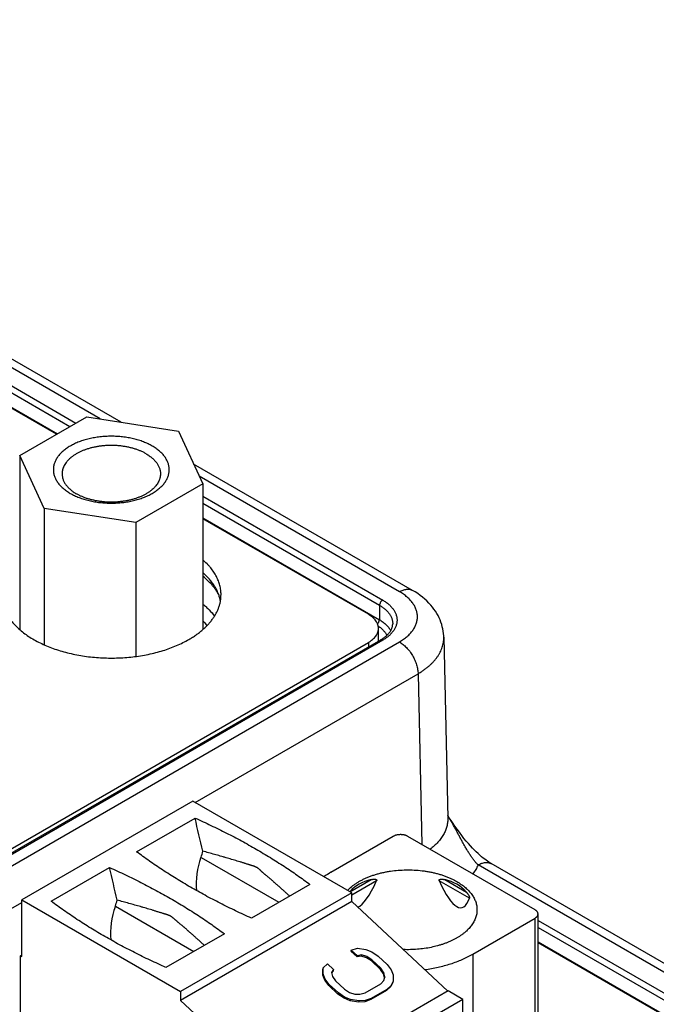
# Model space of a CAD drawing. Header units: inches. Extents: x 0 to 34, y 0 to 22.
# Tile 105 of 116: x 30.6 to 31.3, y 14.2 to 15.3. Entities that reach past the tile are written whole.
import ezdxf

# ---------------------------------------------------------------- set-up
doc = ezdxf.new("R2010")
doc.units = ezdxf.units.IN
doc.header["$LTSCALE"] = 1.87
doc.header["$MEASUREMENT"] = 0
doc.layers.get('0').update_dxf_attribs({"linetype": 'CONTINUOUS'})

msp = doc.modelspace()

# ---------------------------------------------------------------- linework, layer by layer
at = {"color": 7, "linetype": 'CONTINUOUS'}
for p, q in [((30.6929, 14.8167), (29.899, 15.2751)), ((30.6689, 14.8204), (29.884, 15.2736)), ((29.9254, 15.2212), (30.6346, 14.8117)), ((29.9289, 15.2272), (30.6415, 14.8157)), ((30.6193, 14.8029), (29.9171, 15.2084)), ((29.9251, 15.2049), (30.6203, 14.8035)), ((30.5774, 14.7787), (30.6538, 14.8228)), ((30.6538, 14.8228), (30.7581, 14.8066)), ((30.7581, 14.8066), (30.786, 14.7464)), ((30.6054, 14.7185), (30.5774, 14.7787)), ((30.5774, 14.7787), (30.5774, 14.5804)), ((31.0249, 14.6251), (30.7755, 14.769)), ((31.0099, 14.6236), (30.7819, 14.7552)), ((30.786, 14.7464), (30.7097, 14.7023)), ((30.786, 14.7464), (30.786, 14.5804)), ((30.786, 14.7323), (30.9908, 14.614)), ((30.7097, 14.7023), (30.6054, 14.7185)), ((30.6054, 14.7185), (30.6054, 14.563)), ((30.786, 14.7243), (30.9873, 14.6081)), ((30.786, 14.7078), (30.987, 14.5917)), ((30.9745, 14.5978), (30.786, 14.7066)), ((30.7097, 14.7023), (30.7097, 14.5498)), ((30.9873, 14.6081), (30.987, 14.5917)), ((30.986, 14.5672), (30.986, 14.5818)), ((31.0603, 14.5717), (31.065, 14.3657)), ((28.6866, 13.2447), (30.9745, 14.5657)), ((30.9883, 14.5685), (28.6959, 13.2449)), ((30.9908, 14.5683), (28.6983, 13.2447)), ((28.7016, 13.2337), (31.0099, 14.5664)), ((30.9745, 14.5657), (30.9745, 14.5606)), ((30.7772, 14.3835), (31.0311, 14.5301)), ((31.0311, 14.5301), (31.0355, 14.3357)), ((30.7745, 14.385), (30.5797, 14.2725)), ((30.9555, 14.2806), (30.7745, 14.385)), ((30.7106, 14.3273), (30.7772, 14.3657)), ((31.0028, 14.3449), (30.9319, 14.3039)), ((31.1643, 14.2613), (31.0195, 14.3449)), ((30.7839, 14.321), (30.8727, 14.2698)), ((31.814, 13.8997), (31.0995, 14.3123)), ((31.829, 13.9012), (31.1145, 14.3138)), ((30.6132, 14.271), (30.6797, 14.3094)), ((30.908, 14.2901), (30.8415, 14.2517)), ((30.9535, 14.2817), (30.9776, 14.2956)), ((30.9839, 14.2944), (30.9555, 14.278)), ((31.0897, 14.2745), (31.0551, 14.2944)), ((31.0614, 14.2956), (31.0862, 14.2813)), ((30.9555, 14.2806), (30.7606, 14.1681)), ((30.9555, 14.2706), (30.9555, 14.2806)), ((28.7228, 13.1974), (30.5797, 14.2695)), ((30.5797, 14.2725), (30.7606, 14.1681)), ((30.5797, 14.2082), (30.5797, 14.2725)), ((30.9555, 14.2706), (30.7606, 14.1581)), ((30.9555, 14.2706), (31.0651, 14.1686)), ((30.6864, 14.2653), (30.7757, 14.2137)), ((31.1677, 14.0358), (31.1677, 14.2565)), ((31.0933, 14.2107), (31.1643, 14.2516)), ((31.1643, 14.0363), (31.1643, 14.2516)), ((31.1677, 14.2491), (31.7936, 13.8878)), ((30.8106, 14.2339), (30.744, 14.1955)), ((31.1677, 14.2411), (31.7901, 13.8818)), ((31.1677, 14.2247), (31.7899, 13.8654)), ((31.7776, 13.8714), (31.1677, 14.2235)), ((30.5783, 14.209), (30.5797, 14.2099)), ((30.955, 14.2154), (30.9546, 14.2141)), ((30.9616, 14.2076), (30.9546, 14.2141)), ((30.955, 14.2154), (30.9621, 14.2177)), ((30.962, 14.2089), (30.955, 14.2154)), ((30.9667, 14.2099), (30.962, 14.2089)), ((30.9621, 14.2177), (30.9715, 14.2161)), ((30.9667, 14.2099), (30.9663, 14.2086)), ((30.9726, 14.208), (30.9667, 14.2099)), ((30.9715, 14.2161), (30.9785, 14.2132)), ((30.9785, 14.2132), (30.9855, 14.2085)), ((31.0933, 14.2107), (31.0933, 14.0243)), ((30.5783, 14.209), (30.5797, 14.2082)), ((30.5783, 14.0997), (30.5783, 14.209)), ((30.923, 14.1951), (30.9278, 14.1996)), ((30.9278, 14.1996), (30.9348, 14.1932)), ((30.962, 14.2089), (30.9616, 14.2076)), ((30.9663, 14.2086), (30.9616, 14.2076)), ((30.9722, 14.2067), (30.9663, 14.2086)), ((30.9726, 14.208), (30.9722, 14.2067)), ((30.978, 14.2031), (30.9722, 14.2067)), ((30.9784, 14.2044), (30.9726, 14.208)), ((30.9784, 14.2044), (30.978, 14.2031)), ((30.9884, 14.1933), (30.978, 14.2031)), ((30.9888, 14.1946), (30.9784, 14.2044)), ((30.9855, 14.2085), (30.9959, 14.1988)), ((30.9959, 14.1988), (31.0005, 14.1927)), ((30.9225, 14.1868), (30.9226, 14.1938)), ((30.9229, 14.1881), (30.9225, 14.1868)), ((30.923, 14.1951), (30.9226, 14.1938)), ((30.9229, 14.1881), (30.923, 14.1951)), ((30.9252, 14.1824), (30.9229, 14.1881)), ((30.9348, 14.1932), (30.9324, 14.19)), ((30.9324, 14.19), (30.9335, 14.1854)), ((30.9343, 14.1919), (30.9325, 14.1894)), ((30.9348, 14.1932), (30.9343, 14.1919)), ((30.9888, 14.1946), (30.9884, 14.1933)), ((30.9919, 14.1883), (30.9884, 14.1933)), ((30.9923, 14.1896), (30.9888, 14.1946)), ((30.9923, 14.1896), (30.9919, 14.1883)), ((30.993, 14.1837), (30.9919, 14.1883)), ((30.9934, 14.185), (30.9923, 14.1896)), ((31.0005, 14.1927), (31.0028, 14.187)), ((30.9248, 14.1811), (30.9225, 14.1868)), ((30.9252, 14.1824), (30.9248, 14.1811)), ((30.9294, 14.175), (30.9248, 14.1811)), ((30.9298, 14.1763), (30.9252, 14.1824)), ((30.9298, 14.1763), (30.9294, 14.175)), ((30.9403, 14.1666), (30.9298, 14.1763)), ((30.9335, 14.1854), (30.9369, 14.1804)), ((30.9369, 14.1804), (30.9474, 14.1707)), ((30.9708, 14.1668), (30.9886, 14.177)), ((30.9886, 14.177), (30.9922, 14.1808)), ((30.9921, 14.1808), (30.993, 14.1837)), ((30.9922, 14.1808), (30.9934, 14.185)), ((30.9934, 14.185), (30.993, 14.1837)), ((31.0023, 14.1786), (30.9999, 14.1737)), ((31.0027, 14.1799), (31.0003, 14.175)), ((31.0027, 14.1799), (31.0023, 14.1786)), ((31.0028, 14.187), (31.0027, 14.1799)), ((30.7606, 14.1681), (30.7606, 14.1581)), ((31.0654, 14.1689), (30.8706, 14.0563)), ((30.9398, 14.1653), (30.9294, 14.175)), ((30.9403, 14.1666), (30.9398, 14.1653)), ((30.9468, 14.1606), (30.9398, 14.1653)), ((30.9472, 14.1619), (30.9403, 14.1666)), ((30.9474, 14.1707), (30.9532, 14.1671)), ((30.9532, 14.1671), (30.959, 14.1652)), ((30.959, 14.1652), (30.9649, 14.1651)), ((30.9649, 14.1651), (30.9708, 14.1668)), ((30.9951, 14.1692), (30.9774, 14.159)), ((30.9955, 14.1705), (30.9778, 14.1603)), ((30.9999, 14.1737), (30.9951, 14.1692)), ((30.9955, 14.1705), (30.9951, 14.1692)), ((31.0003, 14.175), (30.9955, 14.1705)), ((31.0003, 14.175), (30.9999, 14.1737)), ((31.0821, 14.1592), (31.0654, 14.1689)), ((30.7606, 14.1581), (30.8706, 14.0558)), ((31.0821, 14.1592), (30.8873, 14.0467)), ((30.9472, 14.1619), (30.9468, 14.1606)), ((30.9538, 14.1576), (30.9468, 14.1606)), ((30.9543, 14.1589), (30.9472, 14.1619)), ((30.9543, 14.1589), (30.9538, 14.1576)), ((30.9632, 14.1561), (30.9538, 14.1576)), ((30.9636, 14.1574), (30.9543, 14.1589)), ((30.9636, 14.1574), (30.9632, 14.1561)), ((30.9703, 14.1566), (30.9632, 14.1561)), ((30.9707, 14.1579), (30.9636, 14.1574)), ((30.9774, 14.159), (30.9703, 14.1566)), ((30.9707, 14.1579), (30.9703, 14.1566)), ((30.9778, 14.1603), (30.9707, 14.1579)), ((30.9778, 14.1603), (30.9774, 14.159)), ((31.0821, 13.9567), (31.0821, 14.1592))]:
    msp.add_line(p, q, dxfattribs=at)
for points in [[(31.0603, 14.5717), (31.0603, 14.5734), (31.0601, 14.576), (31.0597, 14.5786), (31.0593, 14.5812), (31.0587, 14.5837), (31.058, 14.5863), (31.0571, 14.5888), (31.0562, 14.5914), (31.0551, 14.5939), (31.0538, 14.5964), (31.0524, 14.5988), (31.0509, 14.6013), (31.0492, 14.6037), (31.0474, 14.6061), (31.0455, 14.6084), (31.0433, 14.6107), (31.0411, 14.613), (31.0387, 14.6152), (31.0361, 14.6174), (31.0335, 14.6194), (31.0307, 14.6214), (31.0277, 14.6233), (31.0249, 14.6251)], [(31.1145, 14.3138), (31.1132, 14.3145), (31.1118, 14.3154), (31.1103, 14.3165), (31.1087, 14.3176), (31.107, 14.3188), (31.1052, 14.3202), (31.1034, 14.3217), (31.1015, 14.3234), (31.0995, 14.3252), (31.0974, 14.3271), (31.0953, 14.3292), (31.0931, 14.3315), (31.0908, 14.334), (31.0885, 14.3366), (31.086, 14.3395), (31.0834, 14.3426), (31.0808, 14.346), (31.0781, 14.3495), (31.0755, 14.353), (31.0731, 14.3564), (31.0709, 14.3596), (31.0687, 14.3628), (31.0667, 14.3659), (31.0649, 14.3686)]]:
    msp.add_lwpolyline(points, dxfattribs=at)
msp.add_arc((30.9814, 14.2179), 0.0993, 119.9282, 125.4032, dxfattribs=at)
for centre, major_axis, ratio, start_param, end_param in [((30.3322, 13.7499), (-0.4737, 2.5404), 0.21745, -1.381972, -1.366714), ((30.7638, 14.3321), (0.007, 0.0315), 0.697552, -1.771909, -1.547079), ((30.8216, 14.3003), (0.0131, 0.059), 0.697552, 1.369683, 2.015444), ((30.2348, 13.6937), (-0.4737, 2.5404), 0.21745, -1.381764, -1.366714), ((31.0195, 14.221), (-0.0664, 0.0607), 0.697916, -0.441302, -0.003667), ((31.0195, 14.6628), (0.0609, 0.3992), 0.124891, -3.066505, -2.726142), ((31.0195, 14.6628), (-0.0609, 0.3992), 0.124891, -3.557043, -2.92545), ((31.0195, 14.221), (0.0664, 0.0607), 0.697916, 6.276337, 6.724487), ((30.6662, 14.2764), (0.007, 0.0315), 0.697552, -1.771909, -1.548119), ((30.7241, 14.2445), (0.0131, 0.059), 0.697552, 1.369683, 2.024596)]:
    msp.add_ellipse(centre, major_axis=major_axis, ratio=ratio, start_param=start_param, end_param=end_param, dxfattribs=at)
for points, knots in [([(30.7284, 14.7895), (30.7268, 14.7904), (30.7235, 14.7921), (30.7183, 14.7943), (30.7128, 14.7963), (30.7069, 14.7978), (30.7008, 14.7991), (30.6946, 14.8), (30.6882, 14.8005), (30.6817, 14.8007), (30.6753, 14.8005), (30.6689, 14.8), (30.6626, 14.7991), (30.6565, 14.7978), (30.6506, 14.7963), (30.6451, 14.7943), (30.6407, 14.7925), (30.6374, 14.7908), (30.6351, 14.7895), (30.6328, 14.7882), (30.6307, 14.7868), (30.6287, 14.7853), (30.6262, 14.7833), (30.624, 14.7811), (30.622, 14.7789), (30.6207, 14.7772), (30.6196, 14.7754), (30.6185, 14.7736), (30.6177, 14.7718), (30.617, 14.77), (30.6164, 14.7682), (30.616, 14.7663), (30.6158, 14.7644), (30.6157, 14.7626), (30.6158, 14.7607), (30.616, 14.7588), (30.6164, 14.757), (30.617, 14.7551), (30.6177, 14.7533), (30.6185, 14.7515), (30.6196, 14.7497), (30.6207, 14.7479), (30.622, 14.7462), (30.624, 14.744), (30.6262, 14.7418), (30.6287, 14.7398), (30.6314, 14.7378), (30.6336, 14.7365), (30.635, 14.7356)], [0, 0, 0, 0, 0.032542, 0.066542, 0.101862, 0.138327, 0.175739, 0.213878, 0.252511, 0.291393, 0.330275, 0.368908, 0.407048, 0.44446, 0.480925, 0.516244, 0.550244, 0.566708, 0.582793, 0.598488, 0.613785, 0.62868, 0.643171, 0.670949, 0.684265, 0.697217, 0.709826, 0.722119, 0.734129, 0.745893, 0.757454, 0.768858, 0.780156, 0.7914, 0.802644, 0.813942, 0.825347, 0.836908, 0.848672, 0.860682, 0.872975, 0.885584, 0.898536, 0.911852, 0.939629, 0.954121, 0.969015, 1, 1, 1, 1]), ([(30.7213, 14.7807), (30.7203, 14.7813), (30.7183, 14.7824), (30.715, 14.7839), (30.7117, 14.7852), (30.7081, 14.7864), (30.7044, 14.7874), (30.7006, 14.7883), (30.6966, 14.789), (30.6926, 14.7896), (30.6886, 14.79), (30.6845, 14.7902), (30.6803, 14.7902), (30.6762, 14.7901), (30.6721, 14.7897), (30.6681, 14.7892), (30.6642, 14.7886), (30.6603, 14.7878), (30.6566, 14.7868), (30.6529, 14.7856), (30.6495, 14.7843), (30.6462, 14.7829), (30.6431, 14.7813), (30.6402, 14.7796), (30.6376, 14.7778), (30.6352, 14.7759), (30.6333, 14.7742), (30.632, 14.7728), (30.6308, 14.7713), (30.6294, 14.7695), (30.6281, 14.7673), (30.6272, 14.7653), (30.6266, 14.7638), (30.6263, 14.7626), (30.626, 14.7614), (30.6259, 14.7602), (30.6257, 14.759), (30.6257, 14.7582), (30.6257, 14.7578)], [0, 0, 0, 0, 0.030664, 0.062385, 0.095097, 0.128718, 0.163155, 0.198301, 0.234045, 0.270265, 0.306836, 0.343628, 0.380508, 0.417344, 0.454003, 0.490355, 0.526271, 0.561629, 0.596315, 0.630218, 0.663243, 0.695303, 0.726326, 0.756255, 0.785054, 0.812707, 0.839222, 0.852066, 0.864641, 0.889019, 0.912459, 0.935095, 0.946167, 0.957102, 0.967926, 0.978665, 0.989347, 1, 1, 1, 1]), ([(30.635, 14.7356), (30.6366, 14.7347), (30.6399, 14.733), (30.6451, 14.7308), (30.6506, 14.7289), (30.6565, 14.7273), (30.6626, 14.726), (30.6689, 14.7251), (30.6753, 14.7246), (30.6817, 14.7244), (30.6882, 14.7246), (30.6946, 14.7251), (30.7008, 14.726), (30.7069, 14.7273), (30.7128, 14.7289), (30.7183, 14.7308), (30.7227, 14.7327), (30.726, 14.7343), (30.7284, 14.7356), (30.7306, 14.7369), (30.7327, 14.7384), (30.7347, 14.7398), (30.7372, 14.7418), (30.7394, 14.744), (30.7414, 14.7462), (30.7427, 14.7479), (30.7439, 14.7497), (30.7449, 14.7515), (30.7458, 14.7533), (30.7465, 14.7551), (30.747, 14.757), (30.7474, 14.7588), (30.7477, 14.7607), (30.7477, 14.7626), (30.7477, 14.7644), (30.7474, 14.7663), (30.747, 14.7682), (30.7465, 14.77), (30.7458, 14.7718), (30.7449, 14.7736), (30.7439, 14.7754), (30.7427, 14.7772), (30.7414, 14.7789), (30.7394, 14.7811), (30.7372, 14.7833), (30.7347, 14.7853), (30.732, 14.7873), (30.7299, 14.7886), (30.7284, 14.7895)], [0, 0, 0, 0, 0.032542, 0.066542, 0.101862, 0.138327, 0.175739, 0.213878, 0.252511, 0.291393, 0.330275, 0.368908, 0.407048, 0.44446, 0.480925, 0.516244, 0.550244, 0.566708, 0.582793, 0.598488, 0.613785, 0.62868, 0.643171, 0.670949, 0.684265, 0.697217, 0.709826, 0.722119, 0.734129, 0.745893, 0.757454, 0.768858, 0.780156, 0.7914, 0.802644, 0.813942, 0.825347, 0.836908, 0.848672, 0.860682, 0.872975, 0.885584, 0.898536, 0.911852, 0.939629, 0.954121, 0.969015, 1, 1, 1, 1]), ([(30.7213, 14.7807), (30.7226, 14.78), (30.7244, 14.7788), (30.7267, 14.7771), (30.7288, 14.7754), (30.7307, 14.7736), (30.7323, 14.7717), (30.7335, 14.7702), (30.7344, 14.7688), (30.7353, 14.7673), (30.736, 14.7657), (30.7367, 14.7642), (30.7371, 14.7626), (30.7375, 14.761), (30.7377, 14.7594), (30.7377, 14.7584), (30.7377, 14.7578)], [0, 0, 0, 0, 0.148536, 0.21994, 0.289409, 0.422571, 0.486408, 0.548496, 0.608941, 0.667873, 0.725447, 0.781844, 0.837266, 0.891937, 0.946098, 1, 1, 1, 1]), ([(30.6257, 14.7578), (30.6257, 14.7573), (30.6258, 14.7563), (30.626, 14.7547), (30.6263, 14.7531), (30.6268, 14.7515), (30.6274, 14.75), (30.6281, 14.7484), (30.629, 14.7469), (30.63, 14.7454), (30.6311, 14.744), (30.6328, 14.7421), (30.6347, 14.7403), (30.6367, 14.7386), (30.639, 14.7369), (30.6408, 14.7357), (30.6421, 14.735)], [0, 0, 0, 0, 0.053902, 0.108063, 0.162734, 0.218156, 0.274553, 0.332127, 0.391059, 0.451504, 0.513592, 0.577429, 0.710591, 0.78006, 0.851464, 1, 1, 1, 1]), ([(30.7377, 14.7578), (30.7377, 14.7575), (30.7377, 14.7567), (30.7376, 14.7555), (30.7374, 14.7543), (30.7371, 14.7531), (30.7368, 14.7519), (30.7362, 14.7504), (30.7353, 14.7484), (30.734, 14.7462), (30.7326, 14.7444), (30.7314, 14.7429), (30.7301, 14.7415), (30.7283, 14.7398), (30.7258, 14.7379), (30.7232, 14.7361), (30.7203, 14.7344), (30.7172, 14.7328), (30.7139, 14.7314), (30.7105, 14.7301), (30.7069, 14.7289), (30.7031, 14.7279), (30.6993, 14.7271), (30.6953, 14.7265), (30.6913, 14.726), (30.6872, 14.7256), (30.6831, 14.7255), (30.679, 14.7255), (30.6749, 14.7257), (30.6708, 14.7261), (30.6668, 14.7267), (30.6629, 14.7274), (30.659, 14.7283), (30.6553, 14.7293), (30.6518, 14.7305), (30.6484, 14.7318), (30.6452, 14.7333), (30.6431, 14.7344), (30.6421, 14.735)], [0, 0, 0, 0, 0.010653, 0.021335, 0.032074, 0.042898, 0.053833, 0.064905, 0.087541, 0.110981, 0.135359, 0.147934, 0.160778, 0.187293, 0.214946, 0.243745, 0.273674, 0.304697, 0.336757, 0.369782, 0.403685, 0.438371, 0.473729, 0.509645, 0.545997, 0.582656, 0.619492, 0.656372, 0.693164, 0.729735, 0.765955, 0.801699, 0.836845, 0.871282, 0.904903, 0.937615, 0.969336, 1, 1, 1, 1]), ([(30.8067, 14.6202), (30.8067, 14.621), (30.8067, 14.6228), (30.8064, 14.6254), (30.806, 14.6281), (30.8054, 14.6307), (30.8047, 14.6333), (30.8037, 14.6359), (30.8027, 14.6384), (30.801, 14.6418), (30.7985, 14.646), (30.7956, 14.65), (30.7929, 14.6532), (30.79, 14.6563), (30.7876, 14.6585), (30.786, 14.66)], [0, 0, 0, 0, 0.056954, 0.114059, 0.171465, 0.229316, 0.287753, 0.346907, 0.406903, 0.467855, 0.592991, 0.723065, 0.790142, 0.858638, 1, 1, 1, 1]), ([(30.8061, 14.6128), (30.8059, 14.6135), (30.8056, 14.615), (30.8051, 14.6171), (30.8044, 14.6193), (30.8034, 14.6221), (30.8018, 14.6257), (30.7995, 14.6298), (30.7967, 14.6339), (30.7941, 14.6371), (30.7918, 14.6397), (30.7893, 14.6422), (30.7874, 14.6441), (30.786, 14.6453)], [0, 0, 0, 0, 0.056673, 0.113777, 0.171404, 0.22964, 0.348231, 0.470176, 0.595971, 0.726016, 0.792743, 0.860637, 1, 1, 1, 1]), ([(30.8036, 14.6214), (30.8026, 14.6232), (30.8002, 14.6267), (30.7961, 14.6318), (30.7913, 14.6366), (30.7878, 14.6396), (30.786, 14.6411)], [0, 0, 0, 0, 0.234464, 0.478778, 0.733785, 1, 1, 1, 1]), ([(31.0099, 14.6236), (31.0105, 14.624), (31.0119, 14.6247), (31.0139, 14.6255), (31.016, 14.6261), (31.0179, 14.6264), (31.0195, 14.6265), (31.0208, 14.6264), (31.0216, 14.6263), (31.0225, 14.6261), (31.0233, 14.6258), (31.0241, 14.6255), (31.0246, 14.6252), (31.0249, 14.6251)], [0, 0, 0, 0, 0.148568, 0.289426, 0.422614, 0.548501, 0.667826, 0.725409, 0.781814, 0.837244, 0.891922, 0.94609, 1, 1, 1, 1]), ([(30.5567, 14.6202), (30.5567, 14.6193), (30.5568, 14.6175), (30.557, 14.6149), (30.5574, 14.6122), (30.558, 14.6096), (30.5588, 14.6069), (30.5597, 14.6043), (30.5608, 14.6017), (30.5625, 14.5983), (30.565, 14.5941), (30.5687, 14.5892), (30.5729, 14.5845), (30.5778, 14.5799), (30.5832, 14.5756), (30.5891, 14.5716), (30.5956, 14.5678), (30.6025, 14.5643), (30.6098, 14.5611), (30.6175, 14.5582), (30.6256, 14.5556), (30.6339, 14.5534), (30.6425, 14.5516), (30.6514, 14.5501), (30.6604, 14.549), (30.6695, 14.5483), (30.6786, 14.548), (30.6878, 14.548), (30.697, 14.5485), (30.7061, 14.5493), (30.715, 14.5505), (30.7238, 14.5521), (30.7323, 14.5541), (30.7406, 14.5564), (30.7485, 14.5591), (30.7561, 14.5621), (30.7633, 14.5654), (30.7679, 14.5679), (30.7701, 14.5691)], [0, 0, 0, 0, 0.010653, 0.021335, 0.032074, 0.042898, 0.053833, 0.064904, 0.076136, 0.08755, 0.11099, 0.135367, 0.16078, 0.187295, 0.214948, 0.243747, 0.273676, 0.304699, 0.336758, 0.369783, 0.403687, 0.438372, 0.473731, 0.509647, 0.545998, 0.582657, 0.619493, 0.656373, 0.693165, 0.729736, 0.765956, 0.801699, 0.836846, 0.871282, 0.904903, 0.937615, 0.969336, 1, 1, 1, 1]), ([(30.7701, 14.5691), (30.7715, 14.57), (30.7743, 14.5716), (30.7783, 14.5743), (30.7821, 14.5771), (30.7856, 14.58), (30.7889, 14.583), (30.792, 14.5861), (30.7947, 14.5893), (30.7972, 14.5925), (30.7994, 14.5958), (30.8014, 14.5992), (30.803, 14.6026), (30.8043, 14.6061), (30.8054, 14.6095), (30.8062, 14.6131), (30.8066, 14.6166), (30.8067, 14.619), (30.8067, 14.6202)], [0, 0, 0, 0, 0.075234, 0.14856, 0.219957, 0.289421, 0.356964, 0.422623, 0.486453, 0.548536, 0.608976, 0.667902, 0.725471, 0.781863, 0.83728, 0.891946, 0.946102, 1, 1, 1, 1]), ([(30.9908, 14.614), (30.9905, 14.6139), (30.9901, 14.6136), (30.9894, 14.613), (30.9888, 14.6123), (30.9883, 14.6115), (30.9879, 14.6106), (30.9876, 14.6098), (30.9873, 14.6089), (30.9873, 14.6084), (30.9873, 14.6081)], [0, 0, 0, 0, 0.113944, 0.236816, 0.36615, 0.498923, 0.631846, 0.761616, 0.885178, 1, 1, 1, 1]), ([(30.9908, 14.614), (30.992, 14.6133), (30.9939, 14.6122), (30.9961, 14.6105), (30.9982, 14.6088), (31.0001, 14.6069), (31.0018, 14.605), (31.0029, 14.6036), (31.0039, 14.6021), (31.0048, 14.6006), (31.0055, 14.599), (31.0061, 14.5975), (31.0066, 14.5959), (31.0069, 14.5943), (31.0071, 14.5928), (31.0072, 14.5912), (31.0071, 14.5896), (31.0069, 14.588), (31.0066, 14.5864), (31.0061, 14.5848), (31.0055, 14.5833), (31.0048, 14.5818), (31.0039, 14.5802), (31.0029, 14.5788), (31.0018, 14.5773), (31.0001, 14.5754), (30.9982, 14.5736), (30.9961, 14.5719), (30.9939, 14.5702), (30.992, 14.569), (30.9908, 14.5683)], [0, 0, 0, 0, 0.074268, 0.10997, 0.144705, 0.211286, 0.243204, 0.274248, 0.30447, 0.333936, 0.362724, 0.390922, 0.418633, 0.445968, 0.473049, 0.5, 0.526951, 0.554032, 0.581367, 0.609078, 0.637276, 0.666064, 0.69553, 0.725752, 0.756796, 0.788714, 0.855295, 0.89003, 0.925732, 1, 1, 1, 1]), ([(31.0099, 14.5664), (31.0107, 14.5669), (31.0122, 14.5678), (31.0145, 14.5693), (31.0166, 14.5709), (31.0186, 14.5725), (31.0204, 14.5742), (31.0221, 14.5759), (31.0236, 14.5777), (31.025, 14.5795), (31.0263, 14.5814), (31.0274, 14.5832), (31.0283, 14.5852), (31.029, 14.5871), (31.0296, 14.5891), (31.0301, 14.591), (31.0303, 14.593), (31.0304, 14.595), (31.0303, 14.597), (31.03, 14.599), (31.0296, 14.6009), (31.029, 14.6029), (31.0283, 14.6048), (31.0274, 14.6068), (31.0263, 14.6086), (31.0246, 14.6111), (31.0226, 14.6135), (31.0204, 14.6158), (31.0186, 14.6175), (31.0166, 14.6191), (31.0145, 14.6207), (31.0122, 14.6222), (31.0107, 14.6231), (31.0099, 14.6236)], [0, 0, 0, 0, 0.037618, 0.074282, 0.109981, 0.144713, 0.178485, 0.211315, 0.24323, 0.274272, 0.304492, 0.333955, 0.36274, 0.390935, 0.418644, 0.445977, 0.473056, 0.500005, 0.526955, 0.554033, 0.581368, 0.609078, 0.637275, 0.666062, 0.695527, 0.725749, 0.788679, 0.821511, 0.855284, 0.890018, 0.925718, 0.962382, 1, 1, 1, 1]), ([(30.786, 14.6094), (30.7873, 14.6084), (30.7898, 14.6063), (30.7944, 14.6018), (30.7975, 14.5983), (30.7993, 14.5958)], [0, 0, 0, 0, 0.26162, 0.515383, 1, 1, 1, 1]), ([(30.9873, 14.6081), (30.9885, 14.6074), (30.9901, 14.6063), (30.9923, 14.6048), (30.9937, 14.6036), (30.9951, 14.6023), (30.9967, 14.6006), (30.9982, 14.5988), (30.9994, 14.597), (31.0002, 14.5956), (31.0008, 14.5942), (31.0014, 14.5927), (31.0018, 14.5913), (31.0021, 14.5898), (31.0022, 14.5883), (31.0023, 14.5873), (31.0022, 14.5869)], [0, 0, 0, 0, 0.148796, 0.220277, 0.28979, 0.357351, 0.422996, 0.548746, 0.609111, 0.667956, 0.725447, 0.781773, 0.837149, 0.891809, 0.946005, 1, 1, 1, 1]), ([(30.986, 14.5818), (30.986, 14.5821), (30.986, 14.5829), (30.9858, 14.584), (30.9856, 14.5851), (30.9853, 14.5862), (30.9848, 14.5873), (30.9841, 14.5887), (30.983, 14.5905), (30.9814, 14.5925), (30.9794, 14.5945), (30.977, 14.5962), (30.9754, 14.5973), (30.9745, 14.5978)], [0, 0, 0, 0, 0.053912, 0.108082, 0.162763, 0.218195, 0.274601, 0.332186, 0.451512, 0.577398, 0.710583, 0.851438, 1, 1, 1, 1]), ([(30.985, 14.5869), (30.9851, 14.5871), (30.9854, 14.5874), (30.9858, 14.588), (30.9862, 14.5886), (30.9865, 14.5892), (30.9867, 14.5899), (30.9869, 14.5905), (30.987, 14.5911), (30.987, 14.5915), (30.987, 14.5917)], [0, 0, 0, 0, 0.127112, 0.257035, 0.388042, 0.518364, 0.646262, 0.770095, 0.888404, 1, 1, 1, 1]), ([(30.987, 14.5917), (30.9878, 14.5913), (30.9892, 14.5904), (30.9913, 14.589), (30.9931, 14.5875), (30.9948, 14.586), (30.9964, 14.5843), (30.9978, 14.5827), (30.9989, 14.581), (30.9996, 14.5798), (30.9999, 14.5792)], [0, 0, 0, 0, 0.140765, 0.276921, 0.408423, 0.535296, 0.657648, 0.775674, 0.889661, 1, 1, 1, 1]), ([(30.786, 14.5905), (30.7864, 14.59), (30.7881, 14.5882), (30.7896, 14.5863), (30.7907, 14.5848)], [0, 0, 0, 0, 0.254959, 1, 1, 1, 1]), ([(30.9745, 14.5657), (30.9754, 14.5662), (30.977, 14.5673), (30.9794, 14.5691), (30.9814, 14.571), (30.983, 14.573), (30.9841, 14.5748), (30.9848, 14.5762), (30.9853, 14.5773), (30.9856, 14.5784), (30.9858, 14.5795), (30.986, 14.5806), (30.986, 14.5814), (30.986, 14.5818)], [0, 0, 0, 0, 0.148562, 0.289417, 0.422602, 0.548488, 0.667814, 0.725399, 0.781805, 0.837237, 0.891918, 0.946088, 1, 1, 1, 1]), ([(30.9857, 14.5844), (30.9863, 14.5841), (30.9874, 14.5833), (30.9894, 14.5817), (30.9913, 14.5799), (30.9928, 14.5781), (30.9939, 14.5767), (30.9948, 14.5753), (30.9953, 14.5743), (30.9955, 14.5738)], [0, 0, 0, 0, 0.139558, 0.274755, 0.532073, 0.654563, 0.773168, 0.888188, 1, 1, 1, 1]), ([(30.9883, 14.5685), (30.9894, 14.5692), (30.991, 14.5702), (30.993, 14.5717), (30.9944, 14.5728), (30.9956, 14.5739), (30.9971, 14.5754), (30.9985, 14.577), (30.9996, 14.5786), (31.0003, 14.5798), (31.0009, 14.581), (31.0014, 14.5822), (31.0017, 14.5833), (31.002, 14.5845), (31.0022, 14.5857), (31.0022, 14.5865), (31.0022, 14.5869)], [0, 0, 0, 0, 0.159815, 0.235843, 0.309191, 0.379822, 0.447723, 0.575363, 0.635294, 0.69277, 0.747972, 0.801135, 0.85255, 0.902562, 0.951569, 1, 1, 1, 1]), ([(30.9908, 14.5683), (30.9907, 14.5684), (30.9904, 14.5685), (30.9901, 14.5686), (30.9898, 14.5687), (30.9894, 14.5688), (30.9891, 14.5688), (30.9888, 14.5687), (30.9886, 14.5687), (30.9884, 14.5686), (30.9883, 14.5685)], [0, 0, 0, 0, 0.14861, 0.289504, 0.422729, 0.548649, 0.668006, 0.781943, 0.89199, 1, 1, 1, 1]), ([(31.0311, 14.5301), (31.0322, 14.5308), (31.0345, 14.5322), (31.0378, 14.5344), (31.0408, 14.5366), (31.0437, 14.539), (31.0463, 14.5414), (31.0488, 14.544), (31.051, 14.5465), (31.053, 14.5492), (31.0548, 14.5519), (31.0563, 14.5546), (31.0576, 14.5574), (31.0587, 14.5602), (31.0595, 14.5631), (31.06, 14.5659), (31.0603, 14.5688), (31.0604, 14.5707), (31.0603, 14.5717)], [0, 0, 0, 0, 0.075478, 0.149008, 0.220567, 0.290148, 0.357766, 0.423457, 0.487279, 0.549317, 0.609681, 0.668506, 0.725956, 0.782222, 0.837516, 0.892073, 0.946147, 1, 1, 1, 1]), ([(31.0099, 14.5664), (31.0106, 14.566), (31.012, 14.5651), (31.014, 14.5636), (31.016, 14.5619), (31.0179, 14.56), (31.0198, 14.5579), (31.0216, 14.5557), (31.0232, 14.5533), (31.0248, 14.5508), (31.0261, 14.5483), (31.0274, 14.5457), (31.0285, 14.543), (31.0294, 14.5404), (31.0301, 14.5377), (31.0306, 14.5351), (31.031, 14.5326), (31.0311, 14.5309), (31.0311, 14.5301)], [0, 0, 0, 0, 0.055748, 0.113969, 0.17443, 0.236844, 0.300879, 0.366168, 0.43232, 0.498926, 0.565569, 0.631832, 0.697305, 0.761592, 0.824321, 0.885155, 0.943796, 1, 1, 1, 1]), ([(31.0995, 14.3123), (31.0991, 14.3127), (31.0982, 14.3136), (31.097, 14.3149), (31.0959, 14.3163), (31.0943, 14.3183), (31.0928, 14.3204), (31.0913, 14.3225), (31.0898, 14.3247), (31.0884, 14.3269), (31.087, 14.3292), (31.0856, 14.3316), (31.0838, 14.3346), (31.0818, 14.3382), (31.0798, 14.3419), (31.0778, 14.3457), (31.0757, 14.3495), (31.0737, 14.3533), (31.0716, 14.3571), (31.0694, 14.3609), (31.0672, 14.3647), (31.0657, 14.3672), (31.0649, 14.3684)], [0, 0, 0, 0, 0.026824, 0.054187, 0.082051, 0.110379, 0.168292, 0.197815, 0.227677, 0.28831, 0.319031, 0.349993, 0.412566, 0.475887, 0.53985, 0.60436, 0.669349, 0.734762, 0.800558, 0.866709, 0.933194, 1, 1, 1, 1]), ([(30.7772, 14.3657), (30.7832, 14.363), (30.7952, 14.3574), (30.8129, 14.3488), (30.8301, 14.3398), (30.8467, 14.3304), (30.8629, 14.3208), (30.8785, 14.3109), (30.8935, 14.3007), (30.9032, 14.2937), (30.908, 14.2901)], [0, 0, 0, 0, 0.131819, 0.261769, 0.389802, 0.515877, 0.639959, 0.76202, 0.882038, 1, 1, 1, 1]), ([(31.065, 14.3657), (31.065, 14.3649), (31.065, 14.3634), (31.0648, 14.361), (31.0644, 14.3586), (31.0639, 14.3562), (31.0632, 14.3539), (31.0623, 14.3515), (31.0613, 14.3492), (31.0596, 14.3462), (31.0572, 14.3424), (31.0537, 14.3381), (31.0495, 14.334), (31.0465, 14.3315), (31.0449, 14.3302)], [0, 0, 0, 0, 0.056285, 0.112675, 0.169358, 0.226515, 0.284321, 0.342941, 0.402526, 0.463216, 0.588339, 0.719175, 0.856285, 1, 1, 1, 1]), ([(31.0195, 14.3449), (31.0192, 14.345), (31.0186, 14.3453), (31.0177, 14.3457), (31.0167, 14.3461), (31.0157, 14.3464), (31.0146, 14.3466), (31.0135, 14.3467), (31.0123, 14.3468), (31.0112, 14.3469), (31.01, 14.3468), (31.0089, 14.3467), (31.0077, 14.3466), (31.0066, 14.3464), (31.0056, 14.3461), (31.0046, 14.3457), (31.0037, 14.3453), (31.0031, 14.345), (31.0028, 14.3449)], [0, 0, 0, 0, 0.055839, 0.11418, 0.174784, 0.237354, 0.301549, 0.366993, 0.433283, 0.5, 0.566717, 0.633007, 0.698451, 0.762646, 0.825216, 0.88582, 0.944161, 1, 1, 1, 1]), ([(30.8415, 14.2517), (30.8354, 14.2544), (30.8234, 14.26), (30.8057, 14.2686), (30.7886, 14.2776), (30.7719, 14.287), (30.7558, 14.2966), (30.7402, 14.3065), (30.7251, 14.3167), (30.7154, 14.3237), (30.7106, 14.3273)], [0, 0, 0, 0, 0.131819, 0.261769, 0.389802, 0.515877, 0.639959, 0.76202, 0.882038, 1, 1, 1, 1]), ([(30.8849, 14.2768), (30.8839, 14.2776), (30.8821, 14.2794), (30.8792, 14.2819), (30.8769, 14.2841), (30.875, 14.2858), (30.8735, 14.2871), (30.8721, 14.2883), (30.8706, 14.2896), (30.8692, 14.2909), (30.868, 14.292), (30.867, 14.2928), (30.866, 14.2937), (30.8648, 14.2948), (30.8633, 14.296), (30.8619, 14.2973), (30.8604, 14.2985), (30.8589, 14.2998), (30.8576, 14.3008), (30.8566, 14.3016), (30.8559, 14.3022), (30.8552, 14.3029), (30.8545, 14.3034), (30.854, 14.3038), (30.8536, 14.3043), (30.8529, 14.3049), (30.8522, 14.3055), (30.8515, 14.3062), (30.8507, 14.3069), (30.85, 14.3075), (30.8492, 14.3082), (30.8485, 14.3087), (30.8477, 14.3093), (30.8469, 14.3097), (30.8461, 14.3101), (30.8454, 14.3105), (30.8446, 14.3108), (30.8438, 14.3111), (30.8431, 14.3113), (30.8423, 14.3115), (30.8415, 14.3117), (30.8409, 14.3119), (30.8404, 14.3121), (30.8399, 14.3122), (30.8392, 14.3124), (30.8385, 14.3127), (30.8374, 14.313), (30.8361, 14.3134), (30.8348, 14.3138), (30.8338, 14.3141), (30.8328, 14.3145), (30.8315, 14.3149), (30.8299, 14.3154), (30.8278, 14.316), (30.8252, 14.3168), (30.822, 14.3178), (30.8188, 14.3187), (30.8156, 14.3197), (30.8124, 14.3206), (30.8091, 14.3216), (30.8047, 14.3228), (30.7993, 14.3243), (30.7926, 14.3262), (30.7881, 14.3274), (30.7859, 14.328)], [0, 0, 0, 0, 0.033494, 0.067078, 0.100738, 0.117591, 0.134462, 0.151354, 0.168274, 0.185229, 0.202222, 0.210733, 0.219253, 0.236307, 0.25336, 0.270389, 0.287369, 0.304302, 0.321256, 0.329766, 0.338312, 0.346903, 0.35555, 0.359898, 0.364264, 0.373038, 0.381844, 0.390649, 0.399422, 0.408126, 0.416719, 0.425152, 0.433369, 0.441312, 0.448983, 0.456425, 0.463682, 0.470801, 0.477825, 0.484792, 0.491742, 0.498708, 0.502203, 0.505708, 0.512746, 0.519815, 0.52691, 0.541165, 0.555479, 0.562651, 0.569828, 0.584201, 0.598601, 0.613031, 0.641987, 0.67108, 0.700305, 0.72966, 0.759146, 0.788767, 0.818524, 0.878454, 0.938944, 1, 1, 1, 1]), ([(31.0995, 14.3123), (31.0991, 14.3114), (31.0982, 14.3097), (31.0963, 14.3063), (31.0946, 14.3038), (31.0934, 14.3022)], [0, 0, 0, 0, 0.243866, 0.491642, 1, 1, 1, 1]), ([(31.0995, 14.3123), (31.1001, 14.3127), (31.1015, 14.3134), (31.1036, 14.3142), (31.1056, 14.3148), (31.1076, 14.3152), (31.1091, 14.3152), (31.1104, 14.3151), (31.1113, 14.315), (31.1121, 14.3148), (31.1129, 14.3145), (31.1137, 14.3142), (31.1142, 14.3139), (31.1145, 14.3138)], [0, 0, 0, 0, 0.148568, 0.289426, 0.422614, 0.5485, 0.667825, 0.725409, 0.781813, 0.837243, 0.891922, 0.94609, 1, 1, 1, 1]), ([(30.6797, 14.3094), (30.6858, 14.3067), (30.6978, 14.3012), (30.7155, 14.2925), (30.7326, 14.2835), (30.7493, 14.2742), (30.7654, 14.2646), (30.781, 14.2547), (30.7961, 14.2445), (30.8058, 14.2374), (30.8106, 14.2339)], [0, 0, 0, 0, 0.131819, 0.261769, 0.389802, 0.515877, 0.639959, 0.76202, 0.882038, 1, 1, 1, 1]), ([(30.9507, 14.2833), (30.9522, 14.2849), (30.9547, 14.2872), (30.9583, 14.2899), (30.9613, 14.2919), (30.9644, 14.2938), (30.9678, 14.2956), (30.9713, 14.2973), (30.9749, 14.2988), (30.9788, 14.3002), (30.9827, 14.3015), (30.9868, 14.3027), (30.991, 14.3037), (30.9953, 14.3046), (31.0011, 14.3056), (31.0086, 14.3064), (31.0176, 14.3068), (31.0267, 14.3067), (31.0342, 14.306), (31.0401, 14.3052), (31.0445, 14.3044), (31.0488, 14.3035), (31.0529, 14.3025), (31.057, 14.3013), (31.0609, 14.3), (31.0647, 14.2985), (31.0684, 14.297), (31.0719, 14.2953), (31.0741, 14.2941), (31.0752, 14.2934)], [0, 0, 0, 0, 0.049754, 0.075894, 0.102873, 0.130678, 0.159289, 0.188678, 0.218807, 0.249633, 0.281106, 0.313171, 0.345767, 0.378831, 0.412296, 0.480134, 0.548704, 0.6174, 0.685611, 0.719353, 0.752751, 0.785737, 0.818244, 0.850208, 0.88157, 0.912275, 0.942276, 0.97153, 1, 1, 1, 1]), ([(30.9776, 14.2956), (30.9779, 14.2957), (30.9786, 14.2958), (30.9795, 14.296), (30.9803, 14.2961), (30.981, 14.2962), (30.9814, 14.2962), (30.9819, 14.2961), (30.9824, 14.2961), (30.9828, 14.296), (30.983, 14.2959), (30.9832, 14.2959), (30.9834, 14.2958), (30.9836, 14.2957), (30.9838, 14.2955), (30.9839, 14.2954), (30.9839, 14.2952), (30.984, 14.2951), (30.984, 14.295), (30.984, 14.2949), (30.984, 14.2947), (30.9839, 14.2945), (30.9839, 14.2944)], [0, 0, 0, 0, 0.131378, 0.261941, 0.391225, 0.455191, 0.518544, 0.581121, 0.642702, 0.702994, 0.732559, 0.761667, 0.790285, 0.818426, 0.846214, 0.874008, 0.888148, 0.902589, 0.917457, 0.932851, 0.965342, 1, 1, 1, 1]), ([(31.0551, 14.2944), (31.0551, 14.2945), (31.055, 14.2947), (31.055, 14.2949), (31.055, 14.295), (31.055, 14.2951), (31.0551, 14.2952), (31.0551, 14.2954), (31.0552, 14.2955), (31.0554, 14.2957), (31.0556, 14.2958), (31.0558, 14.2959), (31.056, 14.2959), (31.0563, 14.296), (31.0566, 14.2961), (31.0571, 14.2961), (31.0576, 14.2962), (31.058, 14.2962), (31.0587, 14.2961), (31.0595, 14.296), (31.0605, 14.2958), (31.0611, 14.2957), (31.0614, 14.2956)], [0, 0, 0, 0, 0.034658, 0.067149, 0.082543, 0.097411, 0.111852, 0.125992, 0.153786, 0.181574, 0.209715, 0.238333, 0.267441, 0.297006, 0.357298, 0.418879, 0.481456, 0.544809, 0.608775, 0.738059, 0.868622, 1, 1, 1, 1]), ([(31.0752, 14.2934), (31.077, 14.2924), (31.0795, 14.2908), (31.0827, 14.2884), (31.0857, 14.286), (31.0883, 14.2835), (31.0907, 14.2808), (31.0923, 14.2787), (31.0937, 14.2766), (31.0949, 14.2745), (31.0959, 14.2724), (31.0968, 14.2702), (31.0974, 14.268), (31.0979, 14.2658), (31.0982, 14.2635), (31.0982, 14.262), (31.0982, 14.2613)], [0, 0, 0, 0, 0.148536, 0.21994, 0.289409, 0.422571, 0.486408, 0.548496, 0.608941, 0.667873, 0.725447, 0.781844, 0.837266, 0.891937, 0.946098, 1, 1, 1, 1]), ([(31.0862, 14.2813), (31.0864, 14.2811), (31.0868, 14.2807), (31.0874, 14.2799), (31.0879, 14.2791), (31.0885, 14.2783), (31.0889, 14.2776), (31.0892, 14.2769), (31.0894, 14.2764), (31.0896, 14.276), (31.0897, 14.2756), (31.0897, 14.2754), (31.0898, 14.2751), (31.0898, 14.2749), (31.0898, 14.2746), (31.0897, 14.2745), (31.0897, 14.2745)], [0, 0, 0, 0, 0.115091, 0.232276, 0.352342, 0.476366, 0.60588, 0.673335, 0.742899, 0.814433, 0.850533, 0.88617, 0.920273, 0.95134, 0.978033, 1, 1, 1, 1]), ([(30.744, 14.1955), (30.738, 14.1982), (30.726, 14.2037), (30.7083, 14.2124), (30.6911, 14.2214), (30.6745, 14.2307), (30.6583, 14.2403), (30.6427, 14.2502), (30.6277, 14.2604), (30.618, 14.2674), (30.6132, 14.271)], [0, 0, 0, 0, 0.131819, 0.261769, 0.389802, 0.515877, 0.639959, 0.76202, 0.882038, 1, 1, 1, 1]), ([(30.7878, 14.2207), (30.7868, 14.2216), (30.7849, 14.2233), (30.7821, 14.2259), (30.7797, 14.228), (30.7778, 14.2298), (30.7764, 14.231), (30.7749, 14.2323), (30.7735, 14.2336), (30.772, 14.2349), (30.7708, 14.236), (30.7698, 14.2368), (30.7688, 14.2377), (30.7676, 14.2388), (30.7661, 14.2401), (30.7649, 14.2411), (30.7639, 14.2419), (30.7629, 14.2428), (30.7617, 14.2438), (30.7604, 14.2448), (30.7594, 14.2456), (30.7587, 14.2463), (30.7579, 14.2469), (30.7573, 14.2475), (30.7568, 14.2479), (30.7563, 14.2483), (30.7557, 14.2489), (30.755, 14.2496), (30.7542, 14.2503), (30.7535, 14.251), (30.7527, 14.2516), (30.752, 14.2522), (30.7512, 14.2528), (30.7504, 14.2534), (30.7496, 14.2538), (30.7489, 14.2543), (30.7481, 14.2546), (30.7473, 14.2549), (30.7465, 14.2552), (30.7458, 14.2555), (30.745, 14.2557), (30.7442, 14.256), (30.7435, 14.2562), (30.7427, 14.2564), (30.7419, 14.2566), (30.7411, 14.2569), (30.7401, 14.2572), (30.7388, 14.2576), (30.7373, 14.2581), (30.7357, 14.2586), (30.7341, 14.2591), (30.7325, 14.2596), (30.731, 14.2601), (30.7294, 14.2605), (30.7273, 14.2612), (30.7246, 14.262), (30.7214, 14.263), (30.7182, 14.2639), (30.7149, 14.2649), (30.7117, 14.2658), (30.7073, 14.267), (30.7018, 14.2686), (30.6951, 14.2704), (30.6906, 14.2716), (30.6883, 14.2722)], [0, 0, 0, 0, 0.033475, 0.067041, 0.100684, 0.117529, 0.134391, 0.151276, 0.168188, 0.185135, 0.20212, 0.210628, 0.219144, 0.236191, 0.253236, 0.270257, 0.278751, 0.28723, 0.304155, 0.321101, 0.329607, 0.338149, 0.346736, 0.355378, 0.359724, 0.364088, 0.372855, 0.381653, 0.390452, 0.399219, 0.40792, 0.416514, 0.424954, 0.433187, 0.441159, 0.448875, 0.456371, 0.463687, 0.470865, 0.477944, 0.484958, 0.491943, 0.498934, 0.505944, 0.512978, 0.520034, 0.52711, 0.541313, 0.555579, 0.569897, 0.584259, 0.598662, 0.6131, 0.62757, 0.64207, 0.671155, 0.700365, 0.729707, 0.759185, 0.7888, 0.818551, 0.87847, 0.93895, 1, 1, 1, 1]), ([(31.0982, 14.2613), (31.0982, 14.2605), (31.0982, 14.259), (31.0979, 14.2566), (31.0973, 14.2543), (31.0966, 14.252), (31.0957, 14.2497), (31.0946, 14.2475), (31.0933, 14.2453), (31.0917, 14.2431), (31.09, 14.241), (31.0882, 14.239), (31.0861, 14.237), (31.0838, 14.235), (31.0814, 14.2332), (31.0789, 14.2314), (31.0761, 14.2297), (31.0733, 14.228), (31.0703, 14.2265), (31.0671, 14.2251), (31.0638, 14.2237), (31.0605, 14.2224), (31.057, 14.2213), (31.0521, 14.2199), (31.0459, 14.2184), (31.0382, 14.217), (31.0303, 14.2162), (31.0223, 14.2158), (31.0169, 14.2158), (31.0142, 14.2159)], [0, 0, 0, 0, 0.022265, 0.044646, 0.067256, 0.090201, 0.113582, 0.137488, 0.161996, 0.187174, 0.213076, 0.239745, 0.267214, 0.295502, 0.324621, 0.354573, 0.385351, 0.41694, 0.44932, 0.482461, 0.51633, 0.550889, 0.586092, 0.621893, 0.695066, 0.769966, 0.846103, 0.922958, 1, 1, 1, 1]), ([(31.1677, 14.2565), (31.1677, 14.2567), (31.1677, 14.2571), (31.1675, 14.2578), (31.1672, 14.2585), (31.1668, 14.2591), (31.1663, 14.2597), (31.1657, 14.2603), (31.165, 14.2608), (31.1645, 14.2611), (31.1643, 14.2613)], [0, 0, 0, 0, 0.108015, 0.218066, 0.332005, 0.451364, 0.577283, 0.710505, 0.851397, 1, 1, 1, 1]), ([(31.1643, 14.2516), (31.1645, 14.2518), (31.165, 14.2521), (31.1657, 14.2527), (31.1663, 14.2532), (31.1668, 14.2538), (31.1672, 14.2545), (31.1675, 14.2551), (31.1677, 14.2558), (31.1677, 14.2562), (31.1677, 14.2565)], [0, 0, 0, 0, 0.148603, 0.289495, 0.422717, 0.548636, 0.667995, 0.781934, 0.891985, 1, 1, 1, 1]), ([(31.0387, 14.1931), (31.0413, 14.1935), (31.0463, 14.1943), (31.0538, 14.1958), (31.0611, 14.1976), (31.0681, 14.1996), (31.0749, 14.202), (31.0814, 14.2046), (31.0875, 14.2075), (31.0914, 14.2096), (31.0933, 14.2107)], [0, 0, 0, 0, 0.133929, 0.266014, 0.395868, 0.523124, 0.647447, 0.768535, 0.886124, 1, 1, 1, 1])]:
    msp.add_open_spline(points, degree=3, knots=knots, dxfattribs=at)

doc.saveas('drawing.dxf')
